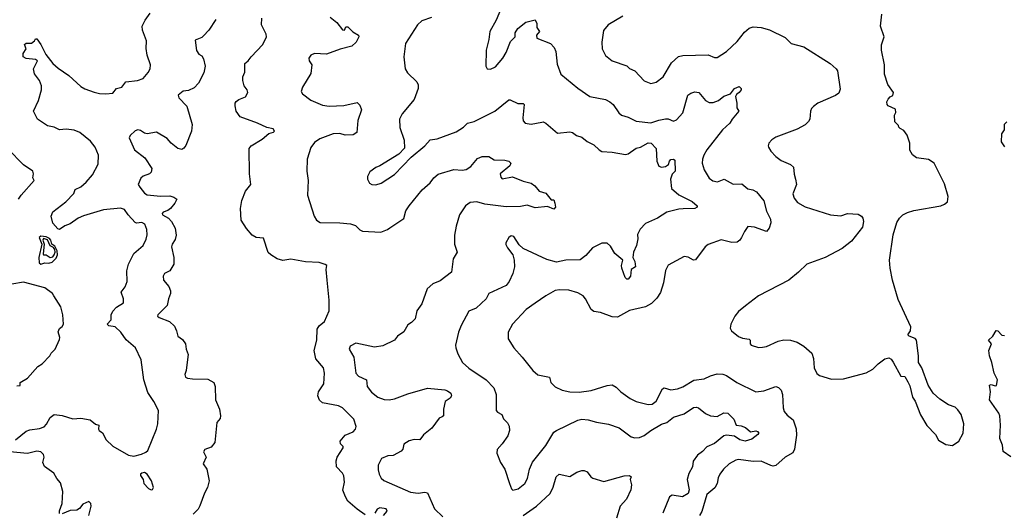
# Model space of a CAD drawing. Extents: x 2086813 to 2278017, y 548126 to 753336.
# Tile 137 of 256: x 2118775 to 2126185, y 640150 to 643853. Entities that reach past the tile are written whole.
import ezdxf

# ---------------------------------------------------------------- set-up
doc = ezdxf.new("R2010")
doc.units = 0

msp = doc.modelspace()

# ---------------------------------------------------------------- linework, layer by layer
at = {"layer": '0CON10XD'}
for points in [[(2122434.4, 644025), (2122361.2, 643848.8), (2122312, 643765), (2122306, 643705), (2122286.2, 643625), (2122283.3, 643505), (2122293.6, 643483.6), (2122319.3, 643480.7), (2122355, 643500), (2122410, 643565), (2122435, 643607.5), (2122469.5, 643690.5), (2122504.2, 643725), (2122504.2, 643755), (2122525, 643786), (2122585, 643834), (2122653.3, 643853.3), (2122666.7, 643825), (2122667.5, 643795), (2122686.7, 643765), (2122663.2, 643736.8), (2122665.7, 643715.7), (2122768.8, 643675), (2122797.1, 643645), (2122811.1, 643615), (2122818.9, 643518.9), (2122848, 643445), (2122975, 643337.5), (2123066.4, 643276.4), (2123182.6, 643252.6), (2123215, 643235.7), (2123240.8, 643215), (2123283.2, 643153.2), (2123305, 643136), (2123355, 643120.8), (2123415, 643090.8), (2123525, 643076.9), (2123585, 643098.9), (2123635, 643108.9), (2123655, 643108.1), (2123695, 643091.4), (2123719.1, 643100.9), (2123765, 643153.8), (2123803.3, 643286.7), (2123825, 643302), (2123855, 643311.4), (2123885, 643307.1), (2123935, 643245.8), (2123965, 643230.6), (2123995, 643230.6), (2124033.8, 643245), (2124075, 643277.5), (2124123.3, 643295), (2124155, 643336), (2124190, 643350), (2124203.3, 643335), (2124203.8, 643325), (2124190, 643305), (2124168.6, 643291.4), (2124161.9, 643275), (2124172.4, 643225), (2124171.8, 643191.8), (2124186.7, 643165), (2124136, 643105), (2124119.2, 643075), (2124064.7, 643025.3), (2123945, 642874.3), (2123922.5, 642835), (2123912.5, 642805), (2123911.1, 642775), (2123925.6, 642725), (2123965, 642662), (2123991.5, 642641.5), (2124025.3, 642634.7), (2124076.7, 642653.3), (2124145, 642617.6), (2124208.6, 642618.6), (2124255, 642582.4), (2124293.1, 642573.1), (2124318.8, 642558.8), (2124375, 642492.5), (2124394.7, 642414.7), (2124425, 642353.8), (2124427.7, 642325), (2124415, 642285.7), (2124395, 642260), (2124305, 642292.9), (2124255, 642298.8), (2124229.1, 642260.9), (2124208.1, 642215), (2124194.4, 642195), (2124175, 642180.9), (2124135, 642177.1), (2124055, 642197.8), (2123956.2, 642163.8)], [(2119704.3, 642155), (2119727.4, 642202.6), (2119734.2, 642235), (2119732, 642275), (2119715.8, 642315), (2119695, 642329.2), (2119655, 642323.8), (2119645, 642328.8), (2119591.2, 642385), (2119565, 642426.7), (2119535, 642436.2), (2119405, 642424.3), (2119255, 642379.4), (2119215, 642361.9), (2119155, 642318), (2119115, 642302.5), (2119075, 642276), (2119061.7, 642281.7), (2119024.3, 642324.3), (2119013.1, 642375), (2119025, 642409.2), (2119123.8, 642485), (2119182.3, 642547.7), (2119193.3, 642576.7), (2119235, 642595.8), (2119275, 642632.9), (2119322.1, 642687.9), (2119365.9, 642765.9), (2119369.4, 642835), (2119343.7, 642893.7), (2119308.9, 642938.9), (2119228.8, 643005), (2119185, 643022.5), (2119125, 643030.6), (2119074.2, 643024.2), (2119035, 643046.2), (2118985, 643056.2), (2118910, 643105), (2118879.2, 643165), (2118916, 643245), (2118940, 643325), (2118938.8, 643355), (2118923.8, 643395), (2118886.6, 643446.6), (2118878.6, 643485), (2118910, 643545), (2118895, 643553.8), (2118825, 643560.4), (2118801.5, 643575), (2118801.7, 643598.3), (2118823.3, 643635), (2118812.5, 643667.5), (2118823.6, 643676.4), (2118865, 643677.5), (2118886.7, 643693.3), (2118895, 643710), (2118905, 643710), (2118935, 643666.7), (2118971.3, 643591.3), (2119023.8, 643525), (2119065, 643488), (2119145, 643434.4), (2119235, 643351.1), (2119265, 643332.7), (2119335, 643308.9), (2119375, 643298.9), (2119423, 643297), (2119475, 643301.2), (2119505, 643336.7), (2119545, 643346.7), (2119575, 643386), (2119662.7, 643397.3), (2119705, 643411.2), (2119742.7, 643457.3), (2119756.2, 643485), (2119760, 643515), (2119733.9, 643586.1), (2119725.9, 643635.9), (2119730, 643695), (2119698.8, 643775), (2119697.7, 643805), (2119720.4, 643849.6), (2119758.2, 643901.8)], [(2123315, 643879.2), (2123203.3, 643815), (2123167.7, 643772.3), (2123155.6, 643685), (2123158.1, 643635), (2123184.2, 643584.2), (2123233.2, 643543.2), (2123345, 643506), (2123365, 643486), (2123405, 643468), (2123475, 643394), (2123525, 643372.9), (2123565, 643382.5), (2123617.2, 643422.8), (2123680.7, 643529.3), (2123733.7, 643576.3), (2123765.7, 643584.3), (2123955, 643588), (2124005, 643568), (2124025, 643568.6), (2124095.4, 643615), (2124175, 643689.4), (2124229.2, 643760.8), (2124265, 643790.8), (2124295, 643798.6), (2124355.9, 643794.1)], [(2125795, 640652.5), (2125843.3, 640685), (2125875.6, 640744.4), (2125880, 640815), (2125859.2, 640885), (2125835, 640920), (2125815, 640938.8), (2125765, 640958.8), (2125699.5, 640999.5), (2125650, 641045), (2125611.2, 641105), (2125563.8, 641235), (2125538, 641275), (2125540, 641325), (2125524.3, 641445), (2125515, 641455.5), (2125468.8, 641475), (2125460, 641485), (2125480, 641515), (2125481.4, 641545), (2125385, 641750), (2125342.7, 641895), (2125326, 641984), (2125321.6, 642045), (2125348.5, 642235), (2125375, 642328), (2125395, 642360.8), (2125420.8, 642385), (2125456.3, 642403.7), (2125505, 642418.2), (2125706.5, 642453.5), (2125734.1, 642465.9), (2125756.7, 642485), (2125761.2, 642525), (2125735, 642620), (2125657.5, 642775), (2125615, 642802.5), (2125523.6, 642813.6), (2125495, 642837.5), (2125473.6, 642873.6), (2125473.3, 642925), (2125452.5, 642985), (2125429.3, 643019.3), (2125400, 643035), (2125390, 643045), (2125388.3, 643058.3), (2125360, 643085), (2125357.5, 643135), (2125367.5, 643155), (2125365, 643180), (2125310, 643205), (2125302.5, 643215), (2125300, 643235), (2125310, 643255), (2125325, 643272.5), (2125346.4, 643283.6), (2125350, 643305), (2125308.8, 643365), (2125283.3, 643445), (2125282.5, 643515), (2125260, 643625), (2125260, 643665), (2125280, 643725), (2125253.8, 643805), (2125262.5, 643895)], [(2120251.2, 643855), (2120198.8, 643775), (2120158.7, 643731.3), (2120145, 643720), (2120095, 643700), (2120105, 643622.5), (2120124, 643595)], [(2121375, 640130), (2121313.7, 640173.7), (2121245, 640233.8), (2121227.5, 640265), (2121208, 640315), (2121220, 640375), (2121213.7, 640423.7), (2121204.2, 640445), (2121160.5, 640490.5), (2121156.1, 640536.1), (2121164, 640565), (2121208.8, 640635), (2121210, 640645), (2121190, 640665), (2121188, 640685), (2121225, 640730.5), (2121285.8, 640755), (2121303.3, 640775), (2121306.6, 640793.4), (2121290.2, 640850.2), (2121205.7, 640935), (2121175, 640949.4), (2121055, 640973.3), (2121032, 640992), (2121020, 641025), (2121024.6, 641055), (2121063.1, 641115), (2121068.9, 641195), (2121060.6, 641235), (2121004.6, 641304.6), (2120990.6, 641365), (2121011.5, 641445), (2121013.5, 641526.5), (2121029.5, 641550.5), (2121070, 641585), (2121103.3, 641665), (2121105.3, 641745), (2121090.3, 641895), (2121080.6, 641975), (2121085.7, 642005), (2121075, 642013.8), (2121028.3, 642028.3), (2120925, 642033.5), (2120815, 642052.5), (2120755, 642041.9), (2120713.3, 642055), (2120664.5, 642084.5), (2120645, 642103.8), (2120609.5, 642209.5), (2120555, 642216), (2120525, 642233.3), (2120482.7, 642282.7), (2120441.2, 642345), (2120437.5, 642435), (2120447.5, 642495), (2120474, 642565), (2120514, 642615), (2120505.8, 642695), (2120501.4, 642885), (2120516, 642905), (2120599.2, 642955), (2120651.2, 642998.8), (2120685, 643006.7), (2120693.3, 643015), (2120683.6, 643033.6), (2120635, 643042), (2120564.6, 643074.6), (2120435, 643123.8), (2120404.6, 643164.6), (2120396.9, 643205), (2120397.1, 643225), (2120405, 643239.2), (2120425, 643254.3), (2120475, 643273.8), (2120492, 643305), (2120488, 643325), (2120464, 643355), (2120454, 643395), (2120454, 643425), (2120470.7, 643459.3), (2120470, 643525), (2120495.7, 643544.3), (2120516, 643575), (2120605, 643665.8), (2120632.9, 643725), (2120630.8, 643745), (2120596.1, 643813.9), (2120596.7, 643865)], [(2121112.8, 643872.8), (2121162.1, 643832.1), (2121205, 643776.7), (2121220, 643775), (2121230.7, 643799.3), (2121245, 643800), (2121281.7, 643761.7), (2121326, 643736), (2121327.5, 643725), (2121306.8, 643683.2), (2121275, 643654), (2121187.5, 643632.5), (2121085, 643593.3), (2120995, 643598), (2120965, 643586.2), (2120950, 643565), (2120954, 643545), (2120973.8, 643515), (2120965, 643450), (2120904.4, 643345.6), (2120893.9, 643313.9), (2120903.8, 643295), (2120965, 643249.2), (2121055, 643210.8), (2121105, 643204.3), (2121215, 643209.2), (2121315, 643230.8), (2121335, 643211.2), (2121348.1, 643175), (2121320.6, 643095), (2121312.2, 643005), (2121285, 642986.7), (2121225, 642985.8), (2121185, 642998.9), (2121135, 642994.4), (2121033.6, 642956.4), (2120995, 642928.8), (2120966.8, 642893.2), (2120937.5, 642805), (2120935.7, 642715), (2120945.8, 642644.2), (2120941.4, 642535), (2120991.2, 642375), (2121010, 642345), (2121037.7, 642327.7), (2121184.3, 642325.7), (2121265, 642317.8), (2121302, 642305), (2121335, 642274.4), (2121355, 642264.5), (2121493, 642257), (2121543.3, 642275), (2121561.7, 642288.3), (2121665, 642358.8), (2121681.1, 642415), (2121706.5, 642455), (2121805, 642574.4), (2121865, 642625.7), (2121892.2, 642665), (2121925, 642692.2), (2122043, 642727), (2122105, 642721.4), (2122135, 642727.5), (2122170, 642750), (2122221.2, 642808.8), (2122255, 642824), (2122305, 642823.8), (2122345, 642800.8), (2122427, 642797), (2122455, 642790), (2122470, 642775), (2122463.3, 642755), (2122391.2, 642695), (2122395, 642670), (2122405, 642657.5), (2122485, 642672.9), (2122565, 642638.6), (2122625, 642624.3), (2122652, 642605), (2122685, 642563.8), (2122735, 642548), (2122775, 642500), (2122795, 642500), (2122803.6, 642473.6)], [(2121875, 643869.4), (2121801.2, 643845), (2121769.2, 643815), (2121678, 643675), (2121666.2, 643575), (2121676.7, 643485), (2121693.8, 643455), (2121763.1, 643385), (2121773.6, 643363.6), (2121772.7, 643335), (2121745, 643254), (2121654, 643145), (2121634.2, 643105), (2121637, 643043), (2121668.3, 642948.3), (2121671.7, 642888.3), (2121628.3, 642841.7), (2121485, 642753.8), (2121455, 642741.2), (2121410.5, 642709.5), (2121393.3, 642675), (2121393.3, 642655), (2121407.5, 642625), (2121425, 642613.3), (2121455, 642611.2), (2121495.7, 642624.3), (2121595, 642690), (2121720.5, 642819.5), (2121823.8, 642905), (2121865, 642950.8), (2121916.4, 642956.4), (2122059.3, 643010.7), (2122114, 643045), (2122145, 643075.7), (2122195, 643087.1), (2122350.8, 643165), (2122455, 643250.8), (2122465, 643251.4), (2122525, 643223.8), (2122563, 643223), (2122572.5, 643215), (2122560.8, 643115), (2122565, 643092.5), (2122580, 643075), (2122625, 643067.5), (2122703.6, 643083.6), (2122715, 643086), (2122735, 643076.2), (2122821.2, 643001.2), (2122915, 643011.2), (2122935, 643006.2), (2122965, 642982), (2123005, 642971.2), (2123045, 642937.1), (2123095, 642913.1), (2123135, 642874), (2123155, 642862.9), (2123235, 642857.8), (2123335, 642838.6), (2123355, 642845.7), (2123415, 642886.9), (2123446, 642896), (2123505, 642926.5), (2123527.1, 642925), (2123564.6, 642884.6), (2123569.3, 642789.3), (2123585, 642752), (2123605, 642744.3), (2123635, 642749.2), (2123658.8, 642765), (2123665, 642790), (2123675, 642801.4), (2123695.8, 642805.8), (2123706.1, 642796.1), (2123706.7, 642715), (2123685, 642691.2), (2123672.2, 642655), (2123679.2, 642585), (2123735, 642535.6), (2123835, 642486.9), (2123873.3, 642455), (2123873.3, 642445), (2123855.5, 642434.5), (2123769.1, 642430.9), (2123735, 642430), (2123646.2, 642405), (2123575, 642362.2), (2123485, 642321.4), (2123445, 642278.8), (2123425, 642237.5), (2123426.2, 642205), (2123415.7, 642155), (2123394.3, 642105), (2123390, 642065), (2123404.1, 642034.1), (2123410, 641995), (2123375.6, 641974.4), (2123371.2, 641925), (2123355, 641903.3), (2123345, 641902.5), (2123332, 641915), (2123306.2, 641985), (2123304, 642005), (2123314, 642045), (2123255, 642096.2), (2123220.3, 642150.3), (2123195, 642172), (2123155, 642172), (2123085, 642138.8), (2123035, 642081.2), (2122992.9, 642047.1), (2122885, 642045.6), (2122815, 642031.1), (2122741.3, 642051.3), (2122563.1, 642133.1), (2122535, 642160), (2122495, 642223.3), (2122475, 642228.8), (2122456.7, 642215), (2122433.3, 642175), (2122433.6, 642163.6), (2122445, 642137.5), (2122485.9, 642085.9), (2122496.2, 642045), (2122498, 641995), (2122487.5, 641945), (2122459.2, 641885), (2122435, 641854.3), (2122306.2, 641795), (2122285, 641754), (2122210, 641685), (2122155, 641661.4), (2122096.9, 641555), (2122077.1, 641505), (2122056, 641405), (2122056.2, 641385), (2122071.2, 641341.2), (2122106.7, 641275), (2122155, 641234.2), (2122286.2, 641145), (2122343.8, 641085), (2122360, 641035), (2122360, 640915), (2122371.7, 640901.7), (2122403.3, 640885), (2122415, 640852.5), (2122445, 640822.5), (2122458.3, 640798.3), (2122461.2, 640765), (2122447.5, 640725), (2122406.8, 640663.2), (2122369.3, 640620.7), (2122366.2, 640595), (2122393.8, 640525), (2122426, 640475), (2122460, 640365), (2122477.5, 640325), (2122487, 640317), (2122526.7, 640325), (2122577.5, 640365), (2122597.4, 640402.6), (2122611.9, 640475), (2122633.6, 640526.4), (2122735, 640652.5), (2122795, 640750.8), (2122814.7, 640765.3), (2122975, 640841.9), (2123005, 640848.6), (2123054.3, 640844.3), (2123115, 640826.9), (2123207.3, 640812.7), (2123285.5, 640785.5), (2123377.6, 640717.6), (2123405, 640710), (2123438.3, 640711.7), (2123475, 640727.5), (2123525.3, 640764.7), (2123605, 640811.1), (2123645, 640824.3), (2123695.3, 640864.7), (2123775, 640890.9), (2123845, 640937.5), (2123865, 640940), (2123883.8, 640933.8), (2123935, 640891.4), (2123975, 640874.4), (2124025, 640870), (2124075, 640897.1), (2124105, 640894.3), (2124150.4, 640850.4), (2124165.7, 640805.7), (2124205, 640800.5), (2124236.7, 640786.7), (2124275, 640755.6), (2124315, 640761.2), (2124327.7, 640757.7), (2124337.5, 640745), (2124331.2, 640735), (2124285, 640700), (2124235, 640684.6), (2124195, 640694.7), (2124155, 640722.9), (2124095, 640730), (2124075, 640724.1), (2124005, 640667.5), (2123945, 640641.9), (2123913.7, 640606.3), (2123875, 640579.4), (2123844.4, 640535), (2123839.3, 640490.7), (2123809.8, 640440.2), (2123798.1, 640395), (2123812.4, 640317.6), (2123805, 640290.8), (2123762.5, 640265), (2123685, 640277.1), (2123665, 640266.2), (2123615, 640143.3)], [(2124355.9, 643794.1), (2124417.6, 643777.6), (2124535, 643720), (2124580, 643675), (2124675, 643650), (2124873.3, 643525), (2124920, 643485), (2124928.3, 643468.3), (2124948.8, 643331.2), (2124939.7, 643300.3), (2124915, 643283.8), (2124782.5, 643225), (2124748.3, 643201.7), (2124733.3, 643185), (2124726.7, 643165), (2124721.2, 643105), (2124712.3, 643087.7), (2124686.8, 643063.2), (2124625, 643030.8), (2124465, 642971.2), (2124435, 642950), (2124413.3, 642925), (2124406.7, 642905), (2124410, 642895), (2124426.7, 642865), (2124465, 642823.8), (2124506.7, 642795), (2124575, 642764.2), (2124599.2, 642745), (2124602.3, 642692.3), (2124614.3, 642654.3), (2124620.6, 642615), (2124594, 642545), (2124602.3, 642512.3), (2124629.7, 642479.7), (2124685.6, 642445.6), (2124875.7, 642385.7), (2124955, 642377.5), (2125004.3, 642395.7), (2125085, 642390), (2125110, 642375), (2125120.5, 642360.5), (2125124, 642335), (2125116.9, 642293.1), (2125035, 642188.8), (2124965, 642134), (2124835.6, 642064.4), (2124697.5, 642015), (2124635.7, 641954.3), (2124564.1, 641895.9), (2124335, 641776.7), (2124237.7, 641702.3), (2124185, 641660), (2124156.4, 641623.6), (2124127.5, 641565), (2124122.5, 641535), (2124132.5, 641515), (2124185, 641471.2), (2124215, 641460), (2124265, 641452.5), (2124272.5, 641445), (2124272.5, 641415), (2124280, 641405), (2124335, 641388.8), (2124365, 641390), (2124395, 641396.7), (2124482.5, 641437.5), (2124525, 641445.6), (2124575, 641444.3), (2124625, 641429.2), (2124675, 641397.5), (2124736, 641345), (2124750, 641305), (2124754.2, 641235), (2124775, 641193.3), (2124795, 641177.5), (2124885, 641151.2), (2124975, 641152.9), (2125145, 641197.5), (2125196.2, 641225), (2125235, 641266.7), (2125285.9, 641304.1), (2125315, 641312), (2125332.1, 641302.1), (2125348.6, 641278.6), (2125405, 641172.5), (2125435, 641170), (2125458.3, 641131.7), (2125475, 641100), (2125494.1, 641014.1), (2125513.9, 640983.9), (2125555, 640882.5), (2125601.7, 640801.7), (2125667.5, 640735), (2125690.7, 640690.7), (2125745, 640660), (2125795, 640652.5)], [(2120124, 643595), (2120145, 643580.8), (2120159.3, 643559.3), (2120170, 643505), (2120160, 643455), (2120120, 643375), (2120089.4, 643340.6), (2120045, 643321.1), (2120004.6, 643315.4), (2119968, 643285), (2119973.8, 643265), (2120033, 643203), (2120072.5, 643065), (2120067.1, 643015), (2120025, 642906.7), (2120011.7, 642888.3), (2119995, 642876.7), (2119965, 642884), (2119915, 642923.8), (2119885, 642960), (2119805, 643008), (2119735, 642994), (2119715, 642999.2), (2119685, 643020), (2119665, 643024.2), (2119645, 643018.8), (2119606.4, 642983.6), (2119600, 642965), (2119640, 642875), (2119716.7, 642815), (2119768.8, 642735), (2119763.6, 642706.4), (2119752.5, 642695), (2119703.3, 642676.7), (2119687.5, 642662.5), (2119667.5, 642615), (2119679.2, 642595), (2119715, 642549.4), (2119735, 642536.7), (2119835, 642525.8), (2119905, 642528), (2119935, 642520), (2119957.5, 642505), (2119943.3, 642475), (2119910, 642435), (2119890.3, 642419.7), (2119855, 642405.6), (2119848.6, 642395), (2119850.8, 642385), (2119895, 642360), (2119917.3, 642335), (2119946.2, 642285), (2119953.7, 642233.7), (2119945, 642200), (2119922.5, 642165), (2119917.3, 642145), (2119936.1, 642066.1), (2119935.7, 642014.3), (2119905.7, 641964.3), (2119864.4, 641945.6), (2119854.2, 641925.8), (2119858, 641895), (2119897.6, 641847.6), (2119910, 641815), (2119910, 641795), (2119894.2, 641754.2), (2119885.8, 641705), (2119813.8, 641635), (2119811.2, 641625), (2119825, 641613.8), (2119903.3, 641585), (2119939.1, 641549.1), (2119956, 641515), (2119964.2, 641474.2), (2120000, 641450), (2120024.3, 641415), (2120027.8, 641375), (2120043.1, 641335), (2120041.5, 641318.5), (2120028.9, 641215), (2120018.6, 641185), (2120022, 641165), (2120037.2, 641157.2), (2120075, 641152.7), (2120191.3, 641151.3), (2120236.2, 641126.2), (2120247.5, 641095), (2120248.1, 640995), (2120278.9, 640925), (2120287.5, 640875), (2120283.8, 640855), (2120260, 640825), (2120242.9, 640675), (2120215, 640640), (2120169.3, 640620.7), (2120157.5, 640605), (2120177.5, 640565), (2120156.7, 640515), (2120183.3, 640475), (2120201.2, 640385), (2120188, 640335), (2120165.7, 640294.3), (2120132.1, 640197.9), (2120117.4, 640172.6), (2120081.2, 640135)], [(2126202.5, 643085), (2126183.3, 643065), (2126183.3, 643025), (2126162.5, 642995), (2126160, 642935), (2126185, 642896.7)], [(2118767.5, 642505), (2118786, 642535), (2118883.3, 642645), (2118873.3, 642665), (2118880, 642695), (2118873.3, 642713.3), (2118805, 642763.3), (2118685, 642882)], [(2122803.6, 642473.6), (2122806.2, 642445), (2122795, 642428.8), (2122748.3, 642448.3), (2122655, 642439.4), (2122595, 642458.6), (2122545, 642448.5), (2122435, 642446.5), (2122275, 642465.8), (2122215, 642483.3), (2122165, 642478.1), (2122130, 642455), (2122085.8, 642385), (2122059.1, 642300.9), (2122047.7, 642232.3), (2122048, 642165), (2122067.5, 642105), (2122037.5, 642055), (2122023.8, 641955), (2121940.5, 641889.5), (2121883.1, 641866.9), (2121840.4, 641829.6), (2121802.4, 641717.6), (2121764.4, 641665), (2121752.5, 641605), (2121723.9, 641576.1), (2121695, 641558.8), (2121665, 641507.5), (2121618, 641475), (2121595, 641444.2), (2121508.1, 641401.9), (2121445, 641390.8), (2121305, 641421.2), (2121262.3, 641397.7), (2121254, 641375), (2121290, 641315), (2121305.7, 641195), (2121325, 641171.9), (2121386, 641145), (2121391.2, 641095), (2121422.4, 641052.4), (2121470, 641015), (2121517.9, 640997.9), (2121555, 640994.4), (2121595, 641001.9), (2121695, 641039.2), (2121845, 641082.9), (2121975, 641069.1), (2121995, 641062.2), (2122020.6, 641045), (2122025.4, 641025), (2122015, 641007.5), (2121977.5, 640982.5), (2121965.8, 640925), (2121965.8, 640875), (2121955, 640868), (2121933, 640857), (2121877, 640783), (2121815, 640731.2), (2121785.8, 640694.2), (2121745, 640697.1), (2121705, 640687.5), (2121665, 640662.5), (2121658, 640625), (2121645, 640610), (2121585, 640577.3), (2121545, 640573.6), (2121498.8, 640555), (2121474, 640504), (2121471.7, 640468.3), (2121479.2, 640435), (2121495.8, 640405), (2121515, 640388.1), (2121715, 640301.4), (2121775, 640292.9), (2121825, 640301.4), (2121845, 640296), (2121897.1, 640175), (2121959.2, 640115)], [(2118935, 642015.2), (2118965, 642025.2), (2118995, 642023.7), (2119019, 642031), (2119050.5, 642059.5), (2119059.7, 642085), (2119057.2, 642115), (2119039.6, 642149.6), (2119017.6, 642165), (2119009.1, 642195), (2118998.5, 642208.5), (2118975, 642221.5), (2118934.1, 642225.9), (2118922, 642215), (2118941.9, 642165), (2118920.5, 642065), (2118921.7, 642025), (2118935, 642015.2)], [(2119005, 642064.7), (2119025, 642071.6), (2119035.6, 642084.4), (2119043.2, 642105), (2119040.2, 642125), (2119029.8, 642139.8), (2119004.3, 642154.3), (2118985, 642198.7), (2118955, 642207.3), (2118949.5, 642195), (2118958.3, 642165), (2118952, 642092), (2118955, 642084.8), (2118975, 642086.4), (2119005, 642064.7)], [(2118744.6, 640695.4), (2118825, 640760), (2118850.7, 640769.3), (2118925, 640778.5), (2118958.6, 640791.4), (2118977.8, 640812.2), (2119005, 640863.1), (2119035, 640885.5), (2119095, 640878.2), (2119175, 640852.5), (2119235, 640856.7), (2119305.5, 640845.5), (2119345, 640812.5), (2119370, 640805), (2119367.5, 640775), (2119373.3, 640765), (2119398, 640748), (2119426, 640695), (2119475.6, 640645.6), (2119595, 640578), (2119635, 640571.2), (2119692.3, 640587.7), (2119725, 640601.2), (2119738.8, 640615), (2119805.5, 640774.5), (2119815.8, 640814.2), (2119818.8, 640915), (2119785, 640983.8), (2119739.1, 641049.1), (2119710.6, 641145), (2119690, 641295), (2119647.5, 641385), (2119576.7, 641446.7), (2119535.8, 641505), (2119495, 641543.8), (2119445, 641551.2), (2119433.3, 641565), (2119464.2, 641595.8), (2119464.4, 641635), (2119475, 641660.8), (2119505, 641692), (2119555.5, 641724.5), (2119556.2, 641755), (2119539.2, 641805), (2119568.8, 641845), (2119583.3, 641885), (2119582, 641965), (2119594.2, 642015.8), (2119633.8, 642095), (2119704.3, 642155)], [(2123956.2, 642163.8), (2123934.7, 642145.3), (2123861.2, 642048.8), (2123845, 642046), (2123805, 642067.5), (2123775, 642072.9), (2123655, 642007.1), (2123635, 641966.7), (2123621.2, 641875), (2123597.1, 641802.9), (2123570.4, 641759.6), (2123530.4, 641719.6), (2123485, 641695.4), (2123365, 641667.1), (2123275, 641617.8), (2123235, 641618.9), (2123145, 641651.5), (2123095, 641658.5), (2123075.5, 641675), (2123034.2, 641755), (2123016.4, 641776.4), (2122975, 641800.6), (2122908.9, 641818.9), (2122836.6, 641823.4), (2122805, 641817.1), (2122735, 641777.1), (2122655, 641720.8), (2122586, 641675), (2122484, 641565), (2122450, 641505), (2122451.2, 641455), (2122493.8, 641385), (2122556.8, 641316.8), (2122636.2, 641215), (2122675, 641184.2), (2122763.3, 641165), (2122773.3, 641125), (2122805, 641094), (2122857.3, 641067.3), (2122915, 641055.7), (2122985, 641053.5), (2123075, 641064.5), (2123195, 641102), (2123235, 641106.7), (2123265, 641091.2), (2123299.2, 641055), (2123368.8, 641005), (2123415, 640983.5), (2123505, 640958.9), (2123535, 640963.3), (2123564.4, 640985), (2123612.9, 641077.1), (2123625, 641084.4), (2123675, 641070.9), (2123725, 641078.9), (2123765, 641093.3), (2123848, 641142), (2123926.9, 641153.1), (2123975, 641176.7), (2124025, 641191.8), (2124067.3, 641187.3), (2124095, 641177.3), (2124172.9, 641125), (2124315, 641055.6), (2124375, 641063.1), (2124465, 641096), (2124485, 641088.8), (2124505, 641066.7), (2124515.6, 641035), (2124520.5, 640935), (2124527.3, 640907.3), (2124550.6, 640880.6), (2124596.9, 640845), (2124618.3, 640778.3), (2124620.8, 640729.2), (2124606.2, 640625), (2124592.3, 640597.8), (2124535, 640564.3), (2124465, 640501.9), (2124445, 640497.5), (2124427.5, 640502.5), (2124355, 640533.5), (2124295, 640531.8), (2124185, 640546.7), (2124165, 640542.5), (2124115, 640513.8), (2124070.8, 640475), (2124044.6, 640435.4), (2124032.2, 640407.8), (2124023.6, 640365), (2124007.2, 640332.8), (2123946.6, 640283.4), (2123907.5, 640155), (2123891.9, 640125)], [(2118755, 641100), (2118778.3, 641101.7), (2118780, 641125), (2118835, 641157.5), (2118913, 641247), (2118943.9, 641266.1), (2119003, 641327), (2119012.5, 641345), (2119042.5, 641375), (2119075, 641450), (2119076.7, 641465), (2119063.9, 641506.1), (2119075, 641532.5), (2119095, 641547.5), (2119103.8, 641565), (2119100, 641635), (2119083.9, 641693.9), (2119032.5, 641777.5), (2119022.5, 641795), (2118965, 641836.7), (2118805, 641880), (2118715, 641865.8)], [(2126235, 640566.7), (2126177, 640607), (2126170, 640655), (2126151.4, 640705), (2126156.7, 640805), (2126151.9, 640875), (2126144.2, 640895), (2126074, 640995), (2126082, 641055), (2126074, 641105), (2126085, 641111.2), (2126115, 641100), (2126125, 641102.5), (2126132.5, 641145), (2126107.5, 641195), (2126091.2, 641275), (2126073.1, 641325), (2126069.4, 641365), (2126088.8, 641415), (2126066.7, 641445), (2126098, 641475), (2126122.3, 641517.7), (2126135, 641513.3), (2126165, 641482), (2126185, 641478.6)], [(2119075, 640140), (2119075, 640160), (2119096.2, 640215), (2119098.8, 640305), (2119081.7, 640371.7), (2119055, 640402.5), (2119032.5, 640445), (2118962.5, 640495), (2118950, 640525), (2118960, 640565), (2118953.3, 640585), (2118935, 640603.8), (2118905, 640609.2), (2118835, 640592.5), (2118700, 640605)], [(2119765, 640317.5), (2119775, 640320), (2119782.5, 640335), (2119766.2, 640385), (2119734, 640435), (2119715, 640448.1), (2119693.3, 640445), (2119683.3, 640435), (2119683.3, 640425), (2119703.3, 640395), (2119710, 640365), (2119745, 640327.5), (2119765, 640317.5)], [(2122564.8, 640125.2), (2122665.4, 640194.6), (2122768, 640292), (2122790.9, 640339.1), (2122812.5, 640415), (2122833.9, 640436.1), (2122915, 640417.5), (2122968.3, 640451.7), (2123005, 640464.2), (2123024.1, 640464.1), (2123045, 640453.3), (2123073.3, 640415), (2123087.5, 640405), (2123172.3, 640382.3), (2123325, 640423.3), (2123365, 640426.7), (2123376.4, 640416.4), (2123370, 640395), (2123378.1, 640355), (2123375, 640317.5), (2123340.7, 640249.3), (2123293.3, 640195), (2123265.4, 640104.6)], [(2119295, 640126.7), (2119312.5, 640195), (2119311.2, 640215), (2119295, 640231.2), (2119250.5, 640209.5), (2119225, 640178.8), (2119205, 640165.8), (2119155, 640162.5), (2119095, 640138)], [(2121514.1, 640125.9), (2121541.7, 640158.3), (2121533.3, 640175), (2121485, 640183.8), (2121465, 640172.5), (2121447.5, 640142.5)]]:
    msp.add_lwpolyline(points, dxfattribs=at)

doc.saveas('drawing.dxf')
